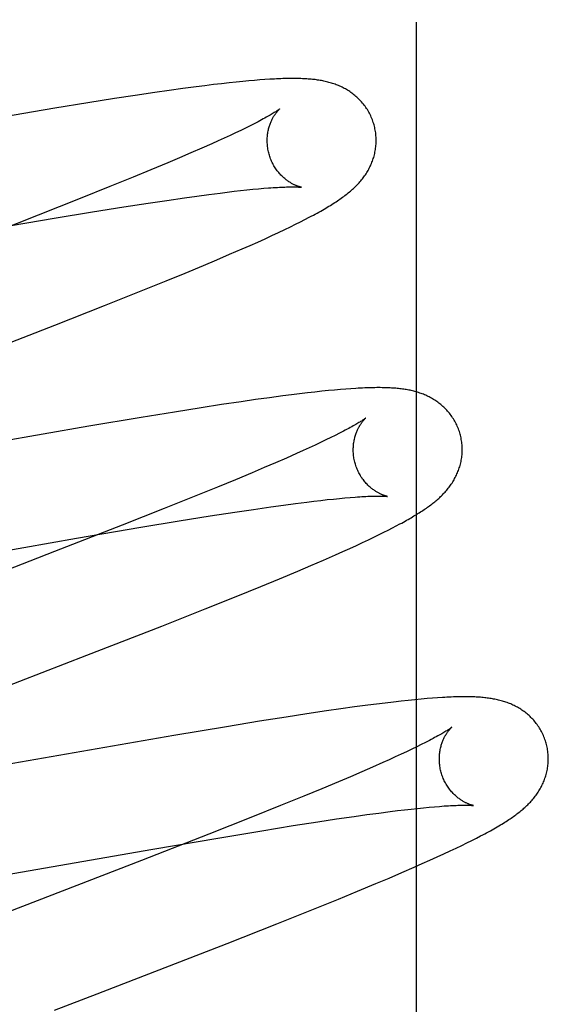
# Model space of a CAD drawing. Header units: inches. Extents: x 0 to 248, y 0 to 160.
# Tile 59 of 82: x 80.6955 to 80.7924, y 83.4236 to 83.6044. Entities that reach past the tile are written whole.
import ezdxf

# ---------------------------------------------------------------- set-up
doc = ezdxf.new("R2010")
doc.units = ezdxf.units.IN
doc.header["$LTSCALE"] = 13.627625
doc.header["$MEASUREMENT"] = 0
doc.linetypes.add('HIDDEN', pattern=[0.2, 0.1, -0.1])
doc.layers.add('DEFAULT_2', color=8, linetype='HIDDEN')

msp = doc.modelspace()

# ---------------------------------------------------------------- linework, layer by layer
at = {"layer": 'DEFAULT_2', "color": 8, "linetype": 'HIDDEN'}
for p, q in [((80.76827, 79.51568), (80.76827, 85.01619)), ((80.74046, 83.59344), (80.73953, 83.59337)), ((80.72539, 83.59178), (80.72285, 83.59143)), ((80.72783, 83.59211), (80.72539, 83.59178)), ((80.72944, 83.59231), (80.72783, 83.59211)), ((80.731, 83.59251), (80.72944, 83.59231)), ((80.73249, 83.59268), (80.731, 83.59251)), ((80.73388, 83.59284), (80.73249, 83.59268)), ((80.73516, 83.59298), (80.73388, 83.59284)), ((80.73637, 83.5931), (80.73516, 83.59298)), ((80.73749, 83.5932), (80.73637, 83.5931)), ((80.73854, 83.59329), (80.73749, 83.5932)), ((80.73953, 83.59337), (80.73854, 83.59329)), ((80.71286, 83.58993), (80.70798, 83.58915)), ((80.71662, 83.59051), (80.71286, 83.58993)), ((80.72023, 83.59105), (80.71662, 83.59051)), ((80.72285, 83.59143), (80.72023, 83.59105)), ((80.70188, 83.58816), (80.69227, 83.58654)), ((80.70798, 83.58915), (80.70188, 83.58816)), ((80.73689, 83.58453), (80.736, 83.5841)), ((80.73772, 83.58494), (80.73689, 83.58453)), ((80.73848, 83.58533), (80.73772, 83.58494)), ((80.73299, 83.58268), (80.73187, 83.58217)), ((80.73405, 83.58317), (80.73299, 83.58268)), ((80.73505, 83.58364), (80.73405, 83.58317)), ((80.736, 83.5841), (80.73505, 83.58364)), ((80.72885, 83.58082), (80.72688, 83.57996)), ((80.7307, 83.58164), (80.72885, 83.58082)), ((80.73187, 83.58217), (80.7307, 83.58164)), ((80.7248, 83.57906), (80.72261, 83.57814)), ((80.72688, 83.57996), (80.7248, 83.57906)), ((80.72261, 83.57814), (80.71954, 83.57685)), ((80.7163, 83.57551), (80.71201, 83.57377)), ((80.71954, 83.57685), (80.7163, 83.57551)), ((80.71201, 83.57377), (80.70657, 83.57158)), ((80.72243, 83.57125), (80.72566, 83.57172)), ((80.72566, 83.57172), (80.72795, 83.57204)), ((80.72795, 83.57204), (80.73014, 83.57233)), ((80.73014, 83.57233), (80.73221, 83.5726)), ((80.73221, 83.5726), (80.73352, 83.57276)), ((80.73352, 83.57276), (80.73478, 83.57291)), ((80.73478, 83.57291), (80.73598, 83.57304)), ((80.73598, 83.57304), (80.73713, 83.57317)), ((80.73713, 83.57317), (80.73822, 83.57328)), ((80.73822, 83.57328), (80.73925, 83.57338)), ((80.73925, 83.57338), (80.74022, 83.57346)), ((80.70657, 83.57158), (80.69886, 83.56852)), ((80.70884, 83.56913), (80.71454, 83.57005)), ((80.71454, 83.57005), (80.71903, 83.57074)), ((80.71903, 83.57074), (80.72243, 83.57125)), ((80.69886, 83.56852), (80.68649, 83.56369)), ((80.70179, 83.56796), (80.70884, 83.56913)), ((80.7478, 83.56774), (80.74859, 83.56815)), ((80.69, 83.56596), (80.70179, 83.56796)), ((80.74407, 83.56589), (80.74511, 83.56639)), ((80.74511, 83.56639), (80.74607, 83.56687)), ((80.74607, 83.56687), (80.74697, 83.56731)), ((80.74697, 83.56731), (80.7478, 83.56774)), ((80.74047, 83.56421), (80.74174, 83.5648)), ((80.74174, 83.5648), (80.74295, 83.56536)), ((80.74295, 83.56536), (80.74407, 83.56589)), ((80.73625, 83.56233), (80.73771, 83.56298)), ((80.73771, 83.56298), (80.73912, 83.5636)), ((80.73912, 83.5636), (80.74047, 83.56421)), ((80.73161, 83.56033), (80.73397, 83.56134)), ((80.73397, 83.56134), (80.73625, 83.56233)), ((80.72581, 83.5579), (80.72918, 83.5593)), ((80.72918, 83.5593), (80.73161, 83.56033)), ((80.7223, 83.55646), (80.72581, 83.5579)), ((80.71772, 83.55461), (80.7223, 83.55646)), ((80.711, 83.55192), (80.71772, 83.55461)), ((80.70188, 83.54833), (80.711, 83.55192)), ((80.74531, 83.53553), (80.74373, 83.53533)), ((80.74682, 83.53572), (80.74531, 83.53553)), ((80.74826, 83.53589), (80.74682, 83.53572)), ((80.74962, 83.53604), (80.74826, 83.53589)), ((80.7509, 83.53618), (80.74962, 83.53604)), ((80.7521, 83.5363), (80.7509, 83.53618)), ((80.75323, 83.53641), (80.7521, 83.5363)), ((80.75429, 83.5365), (80.75323, 83.53641)), ((80.75529, 83.53658), (80.75429, 83.5365)), ((80.75623, 83.53665), (80.75529, 83.53658)), ((80.73248, 83.53373), (80.72872, 83.53315)), ((80.7361, 83.53427), (80.73248, 83.53373)), ((80.73871, 83.53464), (80.7361, 83.53427)), ((80.74126, 83.535), (80.73871, 83.53464)), ((80.74373, 83.53533), (80.74126, 83.535)), ((80.72384, 83.53237), (80.71774, 83.53138)), ((80.72872, 83.53315), (80.72384, 83.53237)), ((80.71774, 83.53138), (80.70813, 83.52976)), ((80.70813, 83.52976), (80.65938, 83.52128)), ((80.75414, 83.52847), (80.75336, 83.52808)), ((80.75066, 83.52677), (80.74965, 83.52629)), ((80.75162, 83.52723), (80.75066, 83.52677)), ((80.75252, 83.52766), (80.75162, 83.52723)), ((80.75336, 83.52808), (80.75252, 83.52766)), ((80.74627, 83.52475), (80.7444, 83.52392)), ((80.74745, 83.52528), (80.74627, 83.52475)), ((80.74857, 83.5258), (80.74745, 83.52528)), ((80.74965, 83.52629), (80.74857, 83.5258)), ((80.74241, 83.52306), (80.74031, 83.52216)), ((80.7444, 83.52392), (80.74241, 83.52306)), ((80.73811, 83.52122), (80.73502, 83.51993)), ((80.74031, 83.52216), (80.73811, 83.52122)), ((80.73502, 83.51993), (80.73175, 83.51858)), ((80.73175, 83.51858), (80.72745, 83.51683)), ((80.72745, 83.51683), (80.72198, 83.51464)), ((80.74604, 83.51556), (80.74811, 83.51582)), ((80.74811, 83.51582), (80.74942, 83.51598)), ((80.74942, 83.51598), (80.75068, 83.51613)), ((80.75068, 83.51613), (80.75188, 83.51627)), ((80.75188, 83.51627), (80.75302, 83.51639)), ((80.75302, 83.51639), (80.75411, 83.5165)), ((80.75411, 83.5165), (80.75513, 83.51659)), ((80.75513, 83.51659), (80.7561, 83.51668)), ((80.72198, 83.51464), (80.71423, 83.51157)), ((80.73043, 83.51327), (80.73493, 83.51397)), ((80.73493, 83.51397), (80.73833, 83.51448)), ((80.73833, 83.51448), (80.74156, 83.51495)), ((80.74156, 83.51495), (80.74385, 83.51526)), ((80.74385, 83.51526), (80.74604, 83.51556)), ((80.71767, 83.51119), (80.72472, 83.51235)), ((80.72472, 83.51235), (80.73043, 83.51327)), ((80.71423, 83.51157), (80.70182, 83.50672)), ((80.70586, 83.50918), (80.71767, 83.51119)), ((80.76138, 83.50984), (80.76225, 83.51027)), ((80.76225, 83.51027), (80.76307, 83.51068)), ((80.76307, 83.51068), (80.76384, 83.51107)), ((80.76384, 83.51107), (80.76455, 83.51145)), ((80.76455, 83.51145), (80.76523, 83.51181)), ((80.65551, 83.50042), (80.70586, 83.50918)), ((80.75724, 83.50787), (80.75838, 83.5084)), ((80.75838, 83.5084), (80.75945, 83.5089)), ((80.75945, 83.5089), (80.76045, 83.50938)), ((80.76045, 83.50938), (80.76138, 83.50984)), ((80.70182, 83.50672), (80.67302, 83.49557)), ((80.75338, 83.50613), (80.75474, 83.50674)), ((80.75474, 83.50674), (80.75603, 83.50732)), ((80.75603, 83.50732), (80.75724, 83.50787)), ((80.74889, 83.50417), (80.7512, 83.50517)), ((80.7512, 83.50517), (80.75338, 83.50613)), ((80.74315, 83.50175), (80.74648, 83.50315)), ((80.74648, 83.50315), (80.74889, 83.50417)), ((80.7397, 83.50033), (80.74315, 83.50175)), ((80.73518, 83.49849), (80.7397, 83.50033)), ((80.72949, 83.49621), (80.73518, 83.49849)), ((80.72152, 83.49305), (80.72949, 83.49621)), ((80.7078, 83.48769), (80.72152, 83.49305)), ((80.68558, 83.47909), (80.7078, 83.48769)), ((80.76798, 83.47952), (80.76675, 83.47939)), ((80.76912, 83.47963), (80.76798, 83.47952)), ((80.77019, 83.47972), (80.76912, 83.47963)), ((80.77119, 83.4798), (80.77019, 83.47972)), ((80.77212, 83.47986), (80.77119, 83.4798)), ((80.75436, 83.47783), (80.75174, 83.47745)), ((80.75689, 83.47819), (80.75436, 83.47783)), ((80.75934, 83.47851), (80.75689, 83.47819)), ((80.76093, 83.47872), (80.75934, 83.47851)), ((80.7625, 83.47891), (80.76093, 83.47872)), ((80.76401, 83.47909), (80.7625, 83.47891)), ((80.76543, 83.47925), (80.76401, 83.47909)), ((80.76675, 83.47939), (80.76543, 83.47925)), ((80.74436, 83.47633), (80.73948, 83.47556)), ((80.74812, 83.47691), (80.74436, 83.47633)), ((80.75174, 83.47745), (80.74812, 83.47691)), ((80.73337, 83.47456), (80.72376, 83.47294)), ((80.73948, 83.47556), (80.73337, 83.47456)), ((80.72376, 83.47294), (80.67388, 83.46426)), ((80.7674, 83.47043), (80.76644, 83.46997)), ((80.7683, 83.47086), (80.7674, 83.47043)), ((80.76913, 83.47128), (80.7683, 83.47086)), ((80.76991, 83.47167), (80.76913, 83.47128)), ((80.76436, 83.469), (80.76324, 83.46849)), ((80.76543, 83.4695), (80.76436, 83.469)), ((80.76644, 83.46997), (80.76543, 83.4695)), ((80.7602, 83.46713), (80.75822, 83.46627)), ((80.76206, 83.46796), (80.7602, 83.46713)), ((80.76324, 83.46849), (80.76206, 83.46796)), ((80.75613, 83.46538), (80.75394, 83.46445)), ((80.75822, 83.46627), (80.75613, 83.46538)), ((80.75394, 83.46445), (80.75086, 83.46316)), ((80.74761, 83.46182), (80.74333, 83.46007)), ((80.75086, 83.46316), (80.74761, 83.46182)), ((80.74333, 83.46007), (80.73788, 83.45789)), ((80.76843, 83.45956), (80.76954, 83.45967)), ((80.76954, 83.45967), (80.77058, 83.45977)), ((80.77058, 83.45977), (80.77156, 83.45986)), ((80.77156, 83.45986), (80.77248, 83.45993)), ((80.73788, 83.45789), (80.73017, 83.45484)), ((80.75359, 83.45761), (80.75684, 83.45808)), ((80.75684, 83.45808), (80.75915, 83.45841)), ((80.75915, 83.45841), (80.76136, 83.4587)), ((80.76136, 83.4587), (80.76345, 83.45897)), ((80.76345, 83.45897), (80.76478, 83.45914)), ((80.76478, 83.45914), (80.76605, 83.45929)), ((80.76605, 83.45929), (80.76727, 83.45943)), ((80.76727, 83.45943), (80.76843, 83.45956)), ((80.73991, 83.45546), (80.74564, 83.45639)), ((80.74564, 83.45639), (80.75016, 83.45709)), ((80.75016, 83.45709), (80.75359, 83.45761)), ((80.73017, 83.45484), (80.71782, 83.45001)), ((80.73178, 83.45411), (80.73991, 83.45546)), ((80.77924, 83.45408), (80.78003, 83.45449)), ((80.71988, 83.45208), (80.73178, 83.45411)), ((80.77553, 83.45225), (80.77655, 83.45274)), ((80.77655, 83.45274), (80.7775, 83.45321)), ((80.7775, 83.45321), (80.7784, 83.45365)), ((80.7784, 83.45365), (80.77924, 83.45408)), ((80.67187, 83.44372), (80.71988, 83.45208)), ((80.77073, 83.45003), (80.77205, 83.45063)), ((80.77205, 83.45063), (80.77328, 83.4512)), ((80.77328, 83.4512), (80.77444, 83.45174)), ((80.77444, 83.45174), (80.77553, 83.45225)), ((80.71782, 83.45001), (80.67571, 83.43368)), ((80.76558, 83.44777), (80.76786, 83.44876)), ((80.76786, 83.44876), (80.76932, 83.44941)), ((80.76932, 83.44941), (80.77073, 83.45003)), ((80.76324, 83.44677), (80.76558, 83.44777)), ((80.75743, 83.44434), (80.7608, 83.44574)), ((80.7608, 83.44574), (80.76324, 83.44677)), ((80.75392, 83.44289), (80.75743, 83.44434)), ((80.74934, 83.44104), (80.75392, 83.44289)), ((80.74262, 83.43835), (80.74934, 83.44104)), ((80.7335, 83.43476), (80.74262, 83.43835))]:
    msp.add_line(p, q, dxfattribs=at)
for points in [[(80.76047, 83.58511), (80.76041, 83.58533), (80.76033, 83.58557), (80.76025, 83.58582), (80.76016, 83.58606), (80.76006, 83.5863), (80.75996, 83.58654), (80.75985, 83.58678), (80.75974, 83.58701), (80.75962, 83.58724), (80.7595, 83.58746), (80.75937, 83.58769), (80.75924, 83.58791), (80.7591, 83.58812), (80.75896, 83.58833), (80.75881, 83.58854), (80.75866, 83.58874), (80.75851, 83.58894), (80.75835, 83.58913), (80.75819, 83.58932), (80.75802, 83.5895), (80.75785, 83.58968), (80.75768, 83.58986), (80.7575, 83.59003), (80.75733, 83.59019), (80.75715, 83.59035), (80.75696, 83.59051), (80.75678, 83.59066), (80.75659, 83.5908), (80.7564, 83.59095), (80.75621, 83.59108), (80.75602, 83.59122), (80.75582, 83.59135), (80.75562, 83.59147), (80.75541, 83.59159), (80.75521, 83.59171), (80.755, 83.59182), (80.7548, 83.59193), (80.75459, 83.59204), (80.75438, 83.59214), (80.75417, 83.59223), (80.75396, 83.59232), (80.75374, 83.59241), (80.75353, 83.59249), (80.75331, 83.59258), (80.75309, 83.59265), (80.75287, 83.59273), (80.75264, 83.5928), (80.75242, 83.59286), (80.75219, 83.59293), (80.75197, 83.59299), (80.75174, 83.59304), (80.75151, 83.5931), (80.75128, 83.59315), (80.75105, 83.59319), (80.75082, 83.59324), (80.75059, 83.59328), (80.75036, 83.59332), (80.75012, 83.59335), (80.74989, 83.59339), (80.74965, 83.59342), (80.74941, 83.59345), (80.74916, 83.59347), (80.74891, 83.5935), (80.74866, 83.59352), (80.7484, 83.59354), (80.74814, 83.59356), (80.74787, 83.59358), (80.7476, 83.59359), (80.74732, 83.5936), (80.74703, 83.59361), (80.74674, 83.59362), (80.74644, 83.59363), (80.74613, 83.59364), (80.74581, 83.59364), (80.74549, 83.59364), (80.74516, 83.59364), (80.74482, 83.59363), (80.74447, 83.59363), (80.74411, 83.59362), (80.74374, 83.59361), (80.74337, 83.5936), (80.74298, 83.59358), (80.74259, 83.59356), (80.74218, 83.59354), (80.74177, 83.59352), (80.74134, 83.5935), (80.74046, 83.59344)], [(80.74315, 83.58805), (80.74315, 83.58805), (80.74314, 83.58804), (80.74312, 83.58803), (80.7431, 83.58801), (80.74307, 83.58799), (80.74302, 83.58795), (80.74297, 83.58791), (80.74291, 83.58787), (80.74284, 83.58782), (80.74275, 83.58776), (80.74266, 83.58769), (80.74255, 83.58762), (80.74242, 83.58754), (80.74229, 83.58745), (80.74214, 83.58736), (80.74198, 83.58726), (80.7418, 83.58715), (80.74161, 83.58704), (80.7414, 83.58691), (80.74118, 83.58678), (80.74094, 83.58665), (80.74069, 83.58651), (80.74042, 83.58636), (80.74013, 83.5862), (80.73983, 83.58604), (80.73952, 83.58587), (80.73919, 83.5857), (80.73884, 83.58552), (80.73848, 83.58533)], [(80.7412, 83.57976), (80.74115, 83.57995), (80.74109, 83.58019), (80.74104, 83.58042), (80.741, 83.58065), (80.74096, 83.58089), (80.74093, 83.58113), (80.74091, 83.58136), (80.74089, 83.58159), (80.74087, 83.58183), (80.74087, 83.58206), (80.74087, 83.58229), (80.74087, 83.58251), (80.74088, 83.58274), (80.7409, 83.58296), (80.74092, 83.58317), (80.74094, 83.58338), (80.74097, 83.58359), (80.74101, 83.5838), (80.74104, 83.584), (80.74109, 83.58419), (80.74113, 83.58438), (80.74118, 83.58456), (80.74123, 83.58474), (80.74128, 83.58492), (80.74134, 83.58509), (80.7414, 83.58525), (80.74146, 83.58541), (80.74152, 83.58557), (80.74158, 83.58572), (80.74164, 83.58586), (80.74171, 83.586), (80.74177, 83.58614), (80.74184, 83.58627), (80.74191, 83.58639), (80.74197, 83.58651), (80.74204, 83.58663), (80.7421, 83.58674), (80.74217, 83.58684), (80.74224, 83.58694), (80.7423, 83.58704), (80.74236, 83.58713), (80.74243, 83.58722), (80.74249, 83.58731), (80.74255, 83.58739), (80.74261, 83.58746), (80.74267, 83.58754), (80.74272, 83.5876), (80.74278, 83.58767), (80.74283, 83.58772), (80.74288, 83.58778), (80.74292, 83.58783), (80.74297, 83.58787), (80.743, 83.58791), (80.74304, 83.58795), (80.74307, 83.58798), (80.7431, 83.588), (80.74312, 83.58802), (80.74314, 83.58804), (80.74315, 83.58805), (80.74315, 83.58805)], [(80.74859, 83.56815), (80.74896, 83.56835), (80.74933, 83.56854), (80.74968, 83.56873), (80.75002, 83.56892), (80.75035, 83.5691), (80.75068, 83.56928), (80.75099, 83.56946), (80.7513, 83.56964), (80.7516, 83.56982), (80.75189, 83.56999), (80.75217, 83.57016), (80.75245, 83.57033), (80.75272, 83.5705), (80.75299, 83.57066), (80.75325, 83.57083), (80.7535, 83.57099), (80.75375, 83.57116), (80.75399, 83.57132), (80.75422, 83.57148), (80.75446, 83.57165), (80.75468, 83.57181), (80.7549, 83.57197), (80.75512, 83.57213), (80.75533, 83.5723), (80.75554, 83.57246), (80.75575, 83.57262), (80.75595, 83.57279), (80.75614, 83.57295), (80.75633, 83.57312), (80.75652, 83.57328), (80.7567, 83.57345), (80.75688, 83.57362), (80.75706, 83.57379), (80.75723, 83.57396), (80.75739, 83.57413), (80.75756, 83.5743), (80.75772, 83.57448), (80.75788, 83.57466), (80.75803, 83.57484), (80.75818, 83.57502), (80.75833, 83.5752), (80.75847, 83.57538), (80.75861, 83.57557), (80.75874, 83.57576), (80.75888, 83.57595), (80.759, 83.57614), (80.75913, 83.57634), (80.75925, 83.57654), (80.75937, 83.57675), (80.75949, 83.57695), (80.7596, 83.57716), (80.7597, 83.57738), (80.75981, 83.57759), (80.7599, 83.5778), (80.76, 83.57802), (80.76009, 83.57824), (80.76017, 83.57846), (80.76025, 83.57869), (80.76033, 83.57891), (80.7604, 83.57914), (80.76047, 83.57937), (80.76053, 83.57961), (80.76059, 83.57985), (80.76064, 83.58009), (80.76069, 83.58033), (80.76073, 83.58058), (80.76076, 83.58083), (80.76079, 83.58108), (80.76082, 83.58133), (80.76084, 83.58158), (80.76085, 83.58183), (80.76086, 83.58209), (80.76086, 83.58234), (80.76085, 83.5826), (80.76084, 83.58286), (80.76082, 83.58311), (80.7608, 83.58337), (80.76077, 83.58363), (80.76073, 83.58389), (80.76069, 83.58414), (80.76064, 83.5844), (80.76059, 83.58465), (80.76053, 83.5849), (80.76047, 83.58511)], [(80.74715, 83.57366), (80.74715, 83.57366), (80.74715, 83.57366), (80.74713, 83.57366), (80.74711, 83.57366), (80.74708, 83.57367), (80.74705, 83.57368), (80.747, 83.57369), (80.74696, 83.5737), (80.7469, 83.57371), (80.74684, 83.57373), (80.74678, 83.57375), (80.74671, 83.57377), (80.74663, 83.57379), (80.74656, 83.57382), (80.74647, 83.57385), (80.74639, 83.57388), (80.7463, 83.57392), (80.7462, 83.57395), (80.74611, 83.57399), (80.74601, 83.57404), (80.7459, 83.57408), (80.7458, 83.57413), (80.74569, 83.57419), (80.74558, 83.57424), (80.74547, 83.5743), (80.74535, 83.57437), (80.74523, 83.57444), (80.74511, 83.57451), (80.74499, 83.57458), (80.74486, 83.57467), (80.74473, 83.57475), (80.7446, 83.57484), (80.74447, 83.57494), (80.74434, 83.57504), (80.74421, 83.57515), (80.74407, 83.57526), (80.74394, 83.57537), (80.7438, 83.57549), (80.74367, 83.57562), (80.74353, 83.57576), (80.74339, 83.5759), (80.74326, 83.57604), (80.74312, 83.57619), (80.74298, 83.57635), (80.74285, 83.57652), (80.74272, 83.57669), (80.74259, 83.57686), (80.74246, 83.57704), (80.74234, 83.57723), (80.74222, 83.57742), (80.7421, 83.57761), (80.74199, 83.57781), (80.74188, 83.57802), (80.74178, 83.57823), (80.74168, 83.57844), (80.74158, 83.57866), (80.74149, 83.57888), (80.74141, 83.5791), (80.74133, 83.57933), (80.74126, 83.57956), (80.7412, 83.57976)], [(80.74022, 83.57346), (80.74112, 83.57353), (80.74155, 83.57356), (80.74196, 83.57359), (80.74236, 83.57362), (80.74274, 83.57364), (80.74311, 83.57366), (80.74345, 83.57368), (80.74378, 83.57369), (80.7441, 83.5737), (80.7444, 83.57371), (80.74468, 83.57372), (80.74494, 83.57372), (80.74519, 83.57373), (80.74542, 83.57373), (80.74564, 83.57373), (80.74584, 83.57373), (80.74602, 83.57372), (80.74618, 83.57372), (80.74633, 83.57372), (80.74647, 83.57371), (80.74659, 83.5737), (80.7467, 83.5737), (80.74679, 83.57369), (80.74688, 83.57369), (80.74695, 83.57368), (80.74701, 83.57367), (80.74706, 83.57367), (80.7471, 83.57366), (80.74712, 83.57366), (80.74714, 83.57366), (80.74715, 83.57366)], [(80.67021, 83.53605), (80.67804, 83.53908), (80.70188, 83.54833)], [(80.77626, 83.52832), (80.7762, 83.52853), (80.77612, 83.52878), (80.77604, 83.52903), (80.77595, 83.52927), (80.77585, 83.52951), (80.77575, 83.52975), (80.77564, 83.52999), (80.77553, 83.53022), (80.77541, 83.53045), (80.77529, 83.53068), (80.77516, 83.5309), (80.77503, 83.53112), (80.77489, 83.53133), (80.77475, 83.53154), (80.7746, 83.53175), (80.77445, 83.53195), (80.7743, 83.53215), (80.77414, 83.53234), (80.77397, 83.53253), (80.77381, 83.53271), (80.77364, 83.53289), (80.77347, 83.53307), (80.77329, 83.53324), (80.77311, 83.5334), (80.77293, 83.53356), (80.77275, 83.53372), (80.77257, 83.53387), (80.77238, 83.53402), (80.77219, 83.53416), (80.772, 83.53429), (80.7718, 83.53443), (80.7716, 83.53456), (80.7714, 83.53468), (80.7712, 83.53481), (80.771, 83.53492), (80.77079, 83.53504), (80.77058, 83.53514), (80.77037, 83.53525), (80.77016, 83.53535), (80.76995, 83.53544), (80.76974, 83.53553), (80.76953, 83.53562), (80.76931, 83.53571), (80.76909, 83.53579), (80.76887, 83.53586), (80.76865, 83.53594), (80.76843, 83.53601), (80.7682, 83.53607), (80.76798, 83.53614), (80.76775, 83.5362), (80.76753, 83.53625), (80.7673, 83.53631), (80.76707, 83.53636), (80.76684, 83.5364), (80.76661, 83.53645), (80.76638, 83.53649), (80.76615, 83.53653), (80.76591, 83.53656), (80.76568, 83.53659), (80.76544, 83.53663), (80.7652, 83.53665), (80.76496, 83.53668), (80.76471, 83.53671), (80.76446, 83.53673), (80.76421, 83.53675), (80.76395, 83.53677), (80.76368, 83.53678), (80.76341, 83.5368), (80.76313, 83.53681), (80.76284, 83.53682), (80.76254, 83.53683), (80.76224, 83.53684), (80.76193, 83.53684), (80.76162, 83.53685), (80.76129, 83.53685), (80.76096, 83.53685), (80.76062, 83.53684), (80.76027, 83.53684), (80.75991, 83.53683), (80.75954, 83.53682), (80.75916, 83.53681), (80.75877, 83.53679), (80.75838, 83.53677), (80.75797, 83.53675), (80.75755, 83.53673), (80.75712, 83.53671), (80.75623, 83.53665)], [(80.75894, 83.53126), (80.75893, 83.53125), (80.75892, 83.53124), (80.7589, 83.53122), (80.75887, 83.5312), (80.75883, 83.53117), (80.75878, 83.53113), (80.75872, 83.53109), (80.75865, 83.53104), (80.75857, 83.53099), (80.75848, 83.53093), (80.75838, 83.53086), (80.75826, 83.53078), (80.75814, 83.5307), (80.758, 83.53061), (80.75785, 83.53052), (80.75768, 83.53042), (80.7575, 83.53031), (80.75731, 83.53019), (80.7571, 83.53007), (80.75688, 83.52994), (80.75664, 83.52981), (80.75638, 83.52966), (80.75611, 83.52951), (80.75582, 83.52936), (80.75552, 83.52919), (80.7552, 83.52902), (80.75486, 83.52884), (80.75451, 83.52866), (80.75414, 83.52847)], [(80.75699, 83.52296), (80.75694, 83.52316), (80.75688, 83.5234), (80.75683, 83.52363), (80.75679, 83.52387), (80.75675, 83.5241), (80.75672, 83.52434), (80.7567, 83.52457), (80.75668, 83.5248), (80.75666, 83.52504), (80.75666, 83.52527), (80.75666, 83.52549), (80.75666, 83.52572), (80.75667, 83.52594), (80.75669, 83.52616), (80.75671, 83.52638), (80.75673, 83.52659), (80.75676, 83.5268), (80.7568, 83.52701), (80.75684, 83.52721), (80.75688, 83.5274), (80.75692, 83.5276), (80.75697, 83.52778), (80.75702, 83.52796), (80.75708, 83.52814), (80.75713, 83.5283), (80.75719, 83.52847), (80.75725, 83.52863), (80.75731, 83.52878), (80.75737, 83.52893), (80.75744, 83.52908), (80.7575, 83.52922), (80.75757, 83.52935), (80.75763, 83.52948), (80.7577, 83.52961), (80.75777, 83.52973), (80.75783, 83.52984), (80.7579, 83.52995), (80.75796, 83.53006), (80.75803, 83.53016), (80.75809, 83.53026), (80.75816, 83.53035), (80.75822, 83.53044), (80.75828, 83.53052), (80.75834, 83.5306), (80.7584, 83.53068), (80.75846, 83.53075), (80.75852, 83.53082), (80.75857, 83.53088), (80.75862, 83.53094), (80.75867, 83.53099), (80.75872, 83.53104), (80.75876, 83.53108), (80.7588, 83.53112), (80.75883, 83.53116), (80.75886, 83.53119), (80.75889, 83.53121), (80.75891, 83.53123), (80.75893, 83.53125), (80.75894, 83.53126), (80.75894, 83.53126)], [(80.76523, 83.51181), (80.76555, 83.51198), (80.76586, 83.51215), (80.76616, 83.51232), (80.76645, 83.51248), (80.76673, 83.51264), (80.76701, 83.5128), (80.76728, 83.51296), (80.76754, 83.51311), (80.76779, 83.51327), (80.76804, 83.51342), (80.76829, 83.51356), (80.76853, 83.51371), (80.76876, 83.51386), (80.76899, 83.51401), (80.76921, 83.51415), (80.76943, 83.5143), (80.76965, 83.51444), (80.76986, 83.51458), (80.77007, 83.51473), (80.77027, 83.51487), (80.77047, 83.51502), (80.77067, 83.51516), (80.77087, 83.51531), (80.77106, 83.51545), (80.77125, 83.5156), (80.77143, 83.51575), (80.77162, 83.5159), (80.7718, 83.51605), (80.77198, 83.5162), (80.77216, 83.51636), (80.77233, 83.51651), (80.77251, 83.51667), (80.77268, 83.51683), (80.77285, 83.51699), (80.77301, 83.51716), (80.77318, 83.51733), (80.77334, 83.5175), (80.7735, 83.51767), (80.77365, 83.51785), (80.77381, 83.51802), (80.77396, 83.51821), (80.7741, 83.51839), (80.77424, 83.51857), (80.77438, 83.51876), (80.77452, 83.51895), (80.77465, 83.51914), (80.77478, 83.51933), (80.7749, 83.51953), (80.77503, 83.51973), (80.77515, 83.51993), (80.77526, 83.52014), (80.77537, 83.52035), (80.77548, 83.52056), (80.77559, 83.52077), (80.77568, 83.52099), (80.77578, 83.52121), (80.77587, 83.52143), (80.77595, 83.52165), (80.77604, 83.52187), (80.77611, 83.5221), (80.77618, 83.52233), (80.77625, 83.52256), (80.77631, 83.5228), (80.77637, 83.52304), (80.77643, 83.52328), (80.77647, 83.52353), (80.77651, 83.52377), (80.77655, 83.52402), (80.77658, 83.52427), (80.77661, 83.52452), (80.77663, 83.52477), (80.77664, 83.52503), (80.77665, 83.52529), (80.77665, 83.52554), (80.77664, 83.5258), (80.77663, 83.52606), (80.77662, 83.52632), (80.77659, 83.52658), (80.77656, 83.52683), (80.77653, 83.52709), (80.77648, 83.52735), (80.77643, 83.5276), (80.77638, 83.52786), (80.77632, 83.52811), (80.77626, 83.52832)], [(80.76294, 83.51687), (80.76294, 83.51687), (80.76294, 83.51687), (80.76293, 83.51687), (80.7629, 83.51687), (80.76288, 83.51688), (80.76284, 83.51689), (80.7628, 83.5169), (80.76275, 83.51691), (80.7627, 83.51692), (80.76264, 83.51694), (80.76258, 83.51696), (80.76251, 83.51698), (80.76243, 83.517), (80.76236, 83.51703), (80.76227, 83.51705), (80.76219, 83.51709), (80.7621, 83.51712), (80.762, 83.51716), (80.76191, 83.5172), (80.76181, 83.51724), (80.7617, 83.51729), (80.7616, 83.51734), (80.76149, 83.51739), (80.76138, 83.51745), (80.76127, 83.51751), (80.76115, 83.51757), (80.76103, 83.51764), (80.76091, 83.51771), (80.76079, 83.51779), (80.76066, 83.51787), (80.76053, 83.51796), (80.7604, 83.51805), (80.76027, 83.51814), (80.76014, 83.51824), (80.76001, 83.51835), (80.75987, 83.51846), (80.75974, 83.51857), (80.7596, 83.5187), (80.75946, 83.51882), (80.75933, 83.51896), (80.75919, 83.5191), (80.75905, 83.51924), (80.75892, 83.5194), (80.75878, 83.51955), (80.75865, 83.51972), (80.75851, 83.51989), (80.75838, 83.52006), (80.75826, 83.52024), (80.75813, 83.52043), (80.75801, 83.52062), (80.7579, 83.52082), (80.75778, 83.52102), (80.75767, 83.52122), (80.75757, 83.52143), (80.75747, 83.52165), (80.75738, 83.52186), (80.75729, 83.52208), (80.7572, 83.52231), (80.75712, 83.52253), (80.75705, 83.52276), (80.75699, 83.52296)], [(80.7561, 83.51668), (80.757, 83.51675), (80.75743, 83.51678), (80.75784, 83.51681), (80.75823, 83.51683), (80.75861, 83.51685), (80.75897, 83.51687), (80.75932, 83.51689), (80.75964, 83.5169), (80.75995, 83.51691), (80.76024, 83.51692), (80.76052, 83.51693), (80.76077, 83.51693), (80.76101, 83.51694), (80.76123, 83.51694), (80.76144, 83.51694), (80.76163, 83.51694), (80.76181, 83.51693), (80.76197, 83.51693), (80.76212, 83.51692), (80.76225, 83.51692), (80.76238, 83.51691), (80.76248, 83.51691), (80.76258, 83.5169), (80.76266, 83.51689), (80.76274, 83.51689), (80.7628, 83.51688), (80.76285, 83.51688), (80.76288, 83.51687), (80.76291, 83.51687), (80.76293, 83.51687), (80.76294, 83.51687)], [(80.79205, 83.47153), (80.79199, 83.47174), (80.79191, 83.47199), (80.79183, 83.47224), (80.79174, 83.47248), (80.79164, 83.47272), (80.79154, 83.47296), (80.79144, 83.47319), (80.79132, 83.47343), (80.79121, 83.47366), (80.79108, 83.47388), (80.79095, 83.4741), (80.79082, 83.47432), (80.79068, 83.47454), (80.79054, 83.47475), (80.79039, 83.47495), (80.79024, 83.47516), (80.79009, 83.47535), (80.78993, 83.47555), (80.78977, 83.47574), (80.7896, 83.47592), (80.78943, 83.4761), (80.78926, 83.47627), (80.78909, 83.47644), (80.78891, 83.47661), (80.78873, 83.47677), (80.78855, 83.47692), (80.78836, 83.47707), (80.78818, 83.47722), (80.78799, 83.47736), (80.78779, 83.4775), (80.7876, 83.47763), (80.7874, 83.47776), (80.7872, 83.47789), (80.787, 83.47801), (80.78679, 83.47813), (80.78659, 83.47824), (80.78638, 83.47835), (80.78617, 83.47845), (80.78596, 83.47855), (80.78575, 83.47865), (80.78554, 83.47874), (80.78533, 83.47883), (80.78511, 83.47891), (80.78489, 83.47899), (80.78467, 83.47907), (80.78445, 83.47914), (80.78423, 83.47921), (80.78401, 83.47928), (80.78378, 83.47934), (80.78355, 83.4794), (80.78333, 83.47946), (80.7831, 83.47951), (80.78287, 83.47956), (80.78264, 83.47961), (80.78241, 83.47965), (80.78218, 83.47969), (80.78195, 83.47973), (80.78172, 83.47977), (80.78148, 83.4798), (80.78125, 83.47983), (80.78101, 83.47986), (80.78077, 83.47989), (80.78052, 83.47991), (80.78027, 83.47994), (80.78002, 83.47996), (80.77976, 83.47997), (80.77949, 83.47999), (80.77922, 83.48001), (80.77894, 83.48002), (80.77866, 83.48003), (80.77836, 83.48004), (80.77806, 83.48005), (80.77776, 83.48005), (80.77744, 83.48006), (80.77712, 83.48006), (80.77679, 83.48006), (80.77646, 83.48005), (80.77611, 83.48005), (80.77576, 83.48004), (80.77539, 83.48003), (80.77502, 83.48002), (80.77464, 83.48), (80.77425, 83.47999), (80.77384, 83.47997), (80.77343, 83.47995), (80.77301, 83.47992), (80.77212, 83.47986)], [(80.77473, 83.47447), (80.77473, 83.47446), (80.77471, 83.47445), (80.77469, 83.47444), (80.77466, 83.47441), (80.77462, 83.47438), (80.77458, 83.47435), (80.77452, 83.47431), (80.77445, 83.47426), (80.77437, 83.4742), (80.77428, 83.47414), (80.77418, 83.47407), (80.77407, 83.474), (80.77394, 83.47392), (80.7738, 83.47383), (80.77365, 83.47373), (80.77348, 83.47363), (80.7733, 83.47352), (80.7731, 83.4734), (80.77289, 83.47328), (80.77266, 83.47314), (80.77241, 83.47301), (80.77215, 83.47286), (80.77188, 83.47271), (80.77159, 83.47255), (80.77129, 83.47239), (80.77097, 83.47222), (80.77063, 83.47204), (80.77028, 83.47186), (80.76991, 83.47167)], [(80.77278, 83.46617), (80.77273, 83.46637), (80.77267, 83.4666), (80.77262, 83.46684), (80.77258, 83.46707), (80.77254, 83.46731), (80.77251, 83.46754), (80.77249, 83.46777), (80.77247, 83.46801), (80.77246, 83.46824), (80.77245, 83.46847), (80.77245, 83.46869), (80.77245, 83.46892), (80.77246, 83.46914), (80.77248, 83.46936), (80.7725, 83.46958), (80.77252, 83.46979), (80.77255, 83.47), (80.77259, 83.4702), (80.77262, 83.4704), (80.77266, 83.4706), (80.77271, 83.47079), (80.77276, 83.47098), (80.77281, 83.47116), (80.77286, 83.47133), (80.77292, 83.4715), (80.77297, 83.47166), (80.77303, 83.47182), (80.77309, 83.47198), (80.77316, 83.47213), (80.77322, 83.47227), (80.77329, 83.47241), (80.77335, 83.47255), (80.77342, 83.47268), (80.77348, 83.4728), (80.77355, 83.47292), (80.77361, 83.47303), (80.77368, 83.47315), (80.77375, 83.47325), (80.77381, 83.47335), (80.77388, 83.47345), (80.77394, 83.47354), (80.774, 83.47363), (80.77407, 83.47372), (80.77413, 83.4738), (80.77419, 83.47387), (80.77424, 83.47395), (80.7743, 83.47401), (80.77435, 83.47408), (80.7744, 83.47414), (80.77445, 83.47419), (80.7745, 83.47424), (80.77454, 83.47428), (80.77458, 83.47432), (80.77462, 83.47436), (80.77465, 83.47439), (80.77467, 83.47442), (80.7747, 83.47444), (80.77471, 83.47445), (80.77473, 83.47446), (80.77473, 83.47447)], [(80.78003, 83.45449), (80.78041, 83.45469), (80.78078, 83.45489), (80.78113, 83.45508), (80.78148, 83.45527), (80.78182, 83.45546), (80.78215, 83.45564), (80.78247, 83.45582), (80.78278, 83.456), (80.78308, 83.45617), (80.78337, 83.45634), (80.78365, 83.45651), (80.78393, 83.45668), (80.7842, 83.45685), (80.78446, 83.45701), (80.78471, 83.45717), (80.78495, 83.45733), (80.78519, 83.45749), (80.78542, 83.45764), (80.78565, 83.45779), (80.78587, 83.45794), (80.78608, 83.45809), (80.78629, 83.45824), (80.78649, 83.45839), (80.78669, 83.45854), (80.78688, 83.45869), (80.78707, 83.45884), (80.78726, 83.45899), (80.78744, 83.45914), (80.78763, 83.45929), (80.78781, 83.45944), (80.78798, 83.45959), (80.78816, 83.45975), (80.78833, 83.45991), (80.7885, 83.46007), (80.78867, 83.46023), (80.78883, 83.4604), (80.78899, 83.46056), (80.78915, 83.46073), (80.78931, 83.46091), (80.78947, 83.46108), (80.78962, 83.46126), (80.78977, 83.46144), (80.78991, 83.46162), (80.79005, 83.46181), (80.79019, 83.46199), (80.79033, 83.46218), (80.79046, 83.46237), (80.79059, 83.46256), (80.79071, 83.46276), (80.79083, 83.46296), (80.79095, 83.46316), (80.79107, 83.46337), (80.79118, 83.46358), (80.79128, 83.46379), (80.79139, 83.464), (80.79148, 83.46422), (80.79158, 83.46443), (80.79167, 83.46465), (80.79175, 83.46488), (80.79183, 83.4651), (80.79191, 83.46533), (80.79198, 83.46556), (80.79205, 83.46579), (80.79211, 83.46603), (80.79217, 83.46626), (80.79222, 83.46651), (80.79227, 83.46675), (80.79231, 83.46699), (80.79234, 83.46724), (80.79237, 83.46749), (80.7924, 83.46774), (80.79242, 83.468), (80.79243, 83.46825), (80.79244, 83.4685), (80.79244, 83.46876), (80.79243, 83.46902), (80.79242, 83.46928), (80.79241, 83.46953), (80.79238, 83.46979), (80.79235, 83.47005), (80.79232, 83.4703), (80.79227, 83.47056), (80.79222, 83.47081), (80.79217, 83.47107), (80.79211, 83.47132), (80.79205, 83.47153)], [(80.77873, 83.46008), (80.77873, 83.46007), (80.77873, 83.46008), (80.77871, 83.46008), (80.77869, 83.46008), (80.77866, 83.46009), (80.77863, 83.4601), (80.77859, 83.46011), (80.77854, 83.46012), (80.77848, 83.46013), (80.77843, 83.46015), (80.77836, 83.46017), (80.77829, 83.46019), (80.77822, 83.46021), (80.77814, 83.46024), (80.77806, 83.46027), (80.77797, 83.4603), (80.77788, 83.46033), (80.77779, 83.46037), (80.77769, 83.46041), (80.77759, 83.46045), (80.77749, 83.4605), (80.77738, 83.46055), (80.77727, 83.4606), (80.77716, 83.46066), (80.77705, 83.46072), (80.77693, 83.46078), (80.77682, 83.46085), (80.77669, 83.46092), (80.77657, 83.461), (80.77645, 83.46108), (80.77632, 83.46117), (80.77619, 83.46126), (80.77606, 83.46136), (80.77593, 83.46146), (80.77579, 83.46156), (80.77566, 83.46167), (80.77552, 83.46179), (80.77539, 83.46191), (80.77525, 83.46204), (80.77511, 83.46217), (80.77498, 83.46231), (80.77484, 83.46246), (80.7747, 83.46261), (80.77457, 83.46277), (80.77443, 83.46293), (80.7743, 83.4631), (80.77417, 83.46328), (80.77405, 83.46346), (80.77392, 83.46364), (80.7738, 83.46383), (80.77368, 83.46403), (80.77357, 83.46423), (80.77346, 83.46443), (80.77336, 83.46464), (80.77326, 83.46486), (80.77317, 83.46507), (80.77308, 83.46529), (80.77299, 83.46552), (80.77291, 83.46574), (80.77284, 83.46597), (80.77278, 83.46617)], [(80.77248, 83.45993), (80.77334, 83.46), (80.77375, 83.46002), (80.77414, 83.46005), (80.77451, 83.46007), (80.77487, 83.46009), (80.7752, 83.4601), (80.77552, 83.46011), (80.77582, 83.46013), (80.7761, 83.46013), (80.77636, 83.46014), (80.77661, 83.46014), (80.77684, 83.46015), (80.77706, 83.46015), (80.77726, 83.46015), (80.77745, 83.46014), (80.77762, 83.46014), (80.77778, 83.46014), (80.77793, 83.46013), (80.77806, 83.46013), (80.77818, 83.46012), (80.77829, 83.46012), (80.77838, 83.46011), (80.77846, 83.4601), (80.77853, 83.4601), (80.77859, 83.46009), (80.77864, 83.46009), (80.77868, 83.46008), (80.77871, 83.46008), (80.77872, 83.46008), (80.77873, 83.46008)], [(80.70182, 83.42248), (80.70965, 83.42551), (80.7335, 83.43476)]]:
    msp.add_lwpolyline(points, dxfattribs=at)

doc.saveas('drawing.dxf')
